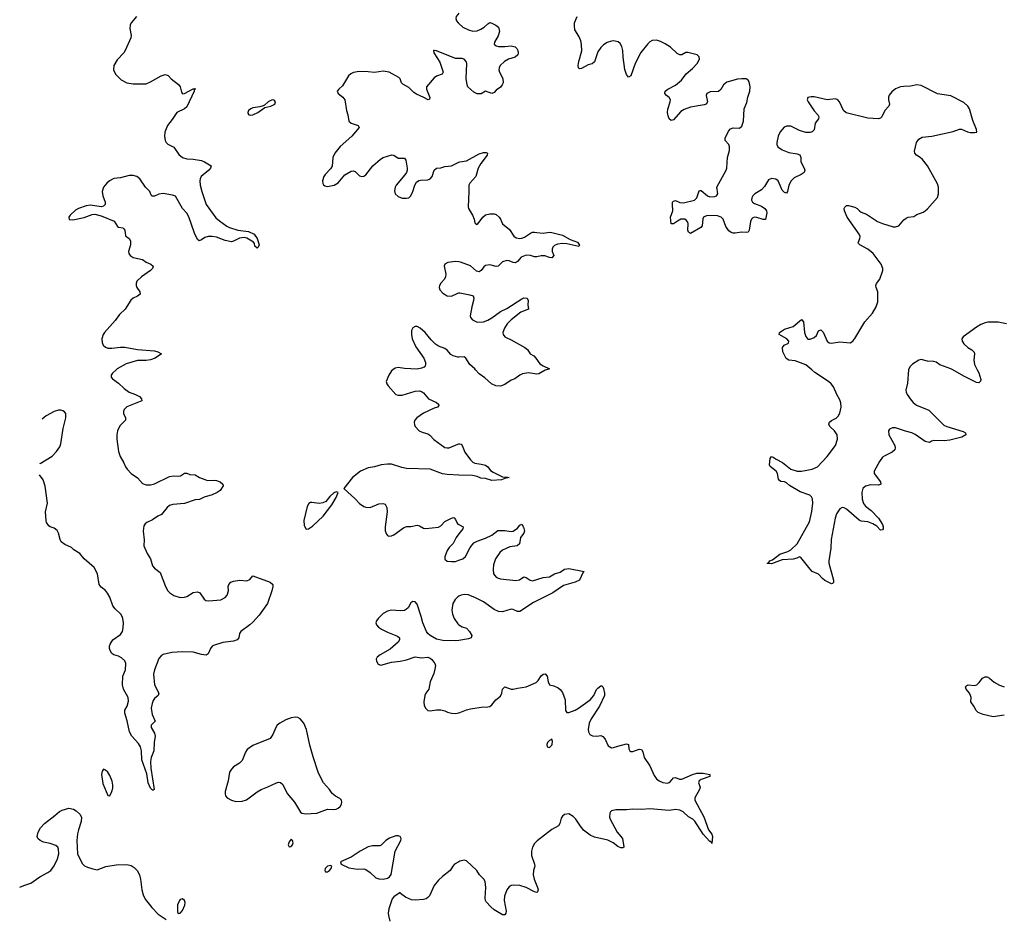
# Model space of a CAD drawing. Header units: inches. Extents: x 1843750 to 1959452, y 907112 to 1016326.
# Tile 34 of 137: x 1845886 to 1855110, y 964881 to 973280. Entities that reach past the tile are written whole.
import ezdxf

# ---------------------------------------------------------------- set-up
doc = ezdxf.new("R2010")
doc.units = ezdxf.units.IN
doc.header["$MEASUREMENT"] = 0
for name, color, linetype in [('B8946', 7, 'Continuous'), ('B8947', 7, 'Continuous'), ('B8956', 7, 'Continuous'), ('B8957', 7, 'Continuous')]:
    doc.layers.add(name, color=color, linetype=linetype)

msp = doc.modelspace()

# ---------------------------------------------------------------- linework, layer by layer
at = {"layer": 'B8946', "color": 6}
for points, elevation in [([(1846788.4, 970000), (1846754.3, 969970), (1846744, 969950), (1846744.1, 969930), (1846754.6, 969914.6), (1846810, 969875.5), (1846864.4, 969824.4), (1846911.7, 969791.7), (1846970.3, 969770), (1847007.6, 969750), (1847027.2, 969730), (1847028.5, 969710), (1846890, 969652.9), (1846864.2, 969630), (1846857.7, 969610), (1846859.4, 969590), (1846877.7, 969550), (1846877.6, 969530), (1846824.8, 969475.2), (1846802.7, 969430), (1846795.3, 969390), (1846794.6, 969350), (1846810, 969235.5), (1846827.1, 969187.1), (1846860.9, 969130), (1846878.3, 969090), (1846891.6, 969070), (1846930.3, 969030), (1846990, 968986.9), (1847036.8, 968936.8), (1847070, 968923), (1847110, 968923.9), (1847150, 968931.9), (1847290, 969001.3), (1847330, 969006.7), (1847376, 969004), (1847392.1, 969007.9), (1847430, 969032.7), (1847450, 969033.4), (1847480.8, 969020.8), (1847530, 969015.8), (1847570.2, 968990.2), (1847643.7, 968963.7), (1847710, 968967.3), (1847730, 968963.2), (1847763, 968950), (1847788, 968930), (1847792.4, 968912.4), (1847763.7, 968870), (1847735.3, 968850), (1847690, 968829.3), (1847613.3, 968806.7), (1847570, 968785.4), (1847530, 968781.3), (1847430, 968748), (1847320.8, 968739.2), (1847290.4, 968730), (1847268.3, 968710), (1847215.6, 968644.4), (1847179.5, 968630), (1847130, 968594.6), (1847075.8, 968570), (1847061.8, 968558.2), (1847050, 968539.6), (1847042.6, 968490), (1847051.4, 968408.6), (1847050.1, 968350.1), (1847079.1, 968279.1), (1847111, 968230), (1847130, 968164.2), (1847150, 968142), (1847202, 968102), (1847251.5, 967970), (1847274.5, 967930), (1847293.6, 967910), (1847330, 967886.8), (1847388.7, 967868.7), (1847430, 967870.2), (1847450, 967877.8), (1847510, 967915.6), (1847550, 967922), (1847573.7, 967910), (1847612.6, 967852.6), (1847630, 967839.5), (1847656.1, 967836.1), (1847770, 967845.8), (1847810, 967866.3), (1847830.8, 967889.2), (1847841.6, 967930), (1847839.9, 967970), (1847845.9, 967990), (1847864, 968010), (1847890, 968021.9), (1847949.1, 968029.1), (1848015, 968025), (1848043.1, 968036.9), (1848070, 968068.9), (1848233, 968010), (1848257.3, 967990), (1848258, 967970), (1848247.7, 967930), (1848208.3, 967810), (1848130, 967702), (1848070, 967636), (1848042.2, 967610), (1847956.8, 967550), (1847946, 967530), (1847939.6, 967490), (1847922.4, 967470), (1847890, 967459.5), (1847790, 967445.4), (1847701.2, 967418.8), (1847688.7, 967411.3), (1847673.2, 967390), (1847650, 967339.1), (1847631.3, 967328.7), (1847590, 967332.8), (1847510, 967354.6), (1847410, 967358.5), (1847310, 967352.5), (1847230, 967334.9), (1847210, 967322.3), (1847190, 967297.2), (1847147.3, 967190), (1847139.8, 967150), (1847150.1, 967050), (1847190.2, 966970), (1847183.6, 966950), (1847150, 966921), (1847137, 966903), (1847125.9, 966874.1), (1847117, 966830), (1847126.2, 966770), (1847154.4, 966710), (1847117.8, 966670), (1847118.6, 966650), (1847150, 966597.8), (1847155.1, 966570), (1847146.2, 966510), (1847141.6, 966430), (1847117.6, 966370), (1847112, 966330), (1847114.5, 966270), (1847144.6, 966070), (1847137, 966063), (1847130, 966062.2), (1847110, 966080.4), (1847090.8, 966130), (1847076.2, 966216.2), (1847030, 966346), (1847026.3, 966430), (1847017.7, 966470), (1847000, 966500), (1846937.7, 966570), (1846914.7, 966610), (1846893.4, 966713.4), (1846870, 966782.7), (1846870, 966810.7), (1846891.3, 966850), (1846904.2, 966895.8), (1846901.7, 966930), (1846859.3, 967010), (1846848.6, 967050), (1846851.9, 967130), (1846876.8, 967190), (1846879, 967250), (1846870, 967272.9), (1846841, 967301), (1846810, 967318.6), (1846767.6, 967330), (1846750, 967343.5), (1846733, 967370), (1846726.3, 967390), (1846725.6, 967410), (1846733.3, 967430), (1846758.9, 967470), (1846830, 967521.3), (1846849.8, 967550.2), (1846856.1, 967583.9), (1846857, 967630), (1846851.8, 967670), (1846844.5, 967690), (1846832.2, 967710), (1846781, 967761), (1846759.2, 967790), (1846730.4, 967870), (1846709.3, 967909.3), (1846690, 967934.2), (1846650, 967963.5), (1846628.9, 967988.9), (1846613.7, 968090), (1846583.5, 968150), (1846488.8, 968228.8), (1846450, 968279.8), (1846394.3, 968314.3), (1846370, 968337.3), (1846310, 968363), (1846274.5, 968390), (1846264, 968410), (1846250.3, 968470.3), (1846236, 968496), (1846210, 968517.9), (1846170, 968529.9), (1846158.7, 968538.7), (1846137.8, 968570), (1846132.3, 968590), (1846128, 968670), (1846147.6, 968750), (1846125.8, 968910), (1846104.2, 968970), (1846071.2, 969015.6)], 500), ([(1849380.6, 970000), (1849367.8, 969990), (1849343.9, 969950), (1849318, 969890), (1849324, 969870), (1849337.1, 969850), (1849410, 969768), (1849430, 969761.5), (1849470, 969762.1), (1849590, 969799.7), (1849630, 969802.4), (1849650, 969797.3), (1849670, 969785.3), (1849714.9, 969730), (1849790, 969694.9), (1849810, 969678.4), (1849813.8, 969666.2), (1849800.7, 969650), (1849770, 969641.4), (1849670, 969595.5), (1849605.2, 969550), (1849587.7, 969530), (1849580.6, 969510), (1849583.6, 969483.6), (1849590, 969469.1), (1849628.2, 969430), (1849655.3, 969415.3), (1849710, 969400.9), (1849728.1, 969388.1), (1849766.8, 969346.9), (1849870, 969273.9), (1849890, 969269), (1849910, 969270.7), (1849990, 969303.9), (1850000, 969306.2)], 600), ([(1846076.2, 969120.2), (1846078.1, 969121.9), (1846190, 969192), (1846230, 969234.7), (1846260.8, 969279.2), (1846271.8, 969308.2), (1846293.4, 969450), (1846318.2, 969550), (1846316.5, 969590), (1846306.2, 969606.2), (1846290, 969616.5), (1846270, 969621.2), (1846250, 969620.9), (1846210, 969610.9), (1846134.8, 969570), (1846096.2, 969536.6)], 500), ([(1850000, 969014.4), (1849890, 969018.3), (1849847.1, 969027.1), (1849730, 969070.4), (1849510, 969076), (1849465, 969085), (1849370, 969115.9), (1849330, 969117.7), (1849270.9, 969109.1), (1849209.3, 969090.7), (1849150, 969083), (1849078.8, 969050), (1849003.9, 968990), (1848921.6, 968890), (1849030, 968790.6), (1849070, 968747.2), (1849110, 968720.3), (1849130, 968713.1), (1849170, 968709.6), (1849250, 968743.8), (1849288.6, 968748.6), (1849310, 968740.9), (1849324.6, 968710), (1849327.2, 968670), (1849309.2, 968530), (1849310, 968492), (1849320.7, 968460.7), (1849330, 968448.2), (1849342.8, 968442.7), (1849370, 968445.2), (1849390, 968454.7), (1849480.4, 968519.6), (1849510, 968533), (1849550, 968533.7), (1849610, 968545.7), (1849630, 968539.8), (1849670, 968517), (1849690, 968513.9), (1849810, 968527.2), (1849830, 968538.7), (1849870, 968579.8), (1849930, 968611.8), (1849950, 968617.9), (1849954.9, 968614.9), (1849970, 968599.1), (1849979.6, 968570), (1849990, 968555.3), (1850000, 968550.1)], 600), ([(1850000, 968462.9), (1849973.8, 968430), (1849947.3, 968372.7), (1849910, 968336.4), (1849890, 968307.1), (1849868.7, 968248.7), (1849870, 968227.4), (1849890, 968207.7), (1849930, 968203.4), (1849970, 968205.8), (1850000, 968216.4)], 600), ([(1850000, 967466), (1849970, 967461), (1849850, 967465.3), (1849790, 967477.4), (1849730, 967510.7), (1849709.5, 967529.5), (1849698.1, 967550), (1849663.4, 967630), (1849648.3, 967690), (1849610, 967805.1), (1849590, 967827.5), (1849570, 967829.8), (1849550, 967817.1), (1849524.6, 967770), (1849510, 967756.6), (1849490, 967746.9), (1849450, 967742.3), (1849370, 967747.4), (1849330, 967738.4), (1849290, 967716.6), (1849243.6, 967670), (1849228, 967650), (1849223, 967630), (1849229.4, 967610), (1849246.2, 967590), (1849273.7, 967570), (1849330, 967541.9), (1849424.9, 967504.9), (1849443, 967490), (1849443, 967470), (1849430, 967448.4), (1849357.1, 967382.9), (1849261.7, 967330), (1849234.7, 967310), (1849226.7, 967290), (1849228.5, 967270), (1849244, 967244), (1849270, 967234.7), (1849370, 967262.2), (1849450, 967271), (1849510, 967284.7), (1849590, 967310.1), (1849650, 967303.2), (1849710, 967309.3), (1849730, 967300.7), (1849746.7, 967286.7), (1849775.9, 967250), (1849780.2, 967230), (1849775.6, 967195.6), (1849764.2, 967155.8), (1849730, 967076), (1849718.6, 967010), (1849690.3, 966970), (1849682, 966950), (1849670.3, 966890), (1849676, 966856), (1849690, 966827.3), (1849709, 966809), (1849730, 966805.3), (1849790, 966814), (1849830, 966814.4), (1849870, 966806.7), (1849894.6, 966794.6), (1849930, 966784.9), (1849970, 966781.8), (1850000, 966787.5)], 600), ([(1850000, 967879.1), (1849990, 967874.1), (1849963.9, 967850), (1849945, 967810), (1849934.3, 967750), (1849939.3, 967710), (1849954.8, 967670), (1849990, 967619.3), (1850000, 967612.6)], 600), ([(1845885.7, 965152.8), (1845925.5, 965170), (1845990.1, 965189.9), (1846074.4, 965250), (1846150.4, 965290), (1846178, 965310), (1846207.3, 965352.7), (1846240.8, 965419.2), (1846253.3, 965466.7), (1846250.2, 965510.2), (1846242.3, 965530), (1846225.5, 965545.5), (1846170, 965564.2), (1846110, 965575.9), (1846077, 965590), (1846056.9, 965610), (1846049, 965630), (1846059.2, 965670), (1846081.3, 965710), (1846117.4, 965750), (1846215.9, 965824.1), (1846258, 965862), (1846284.4, 965875.6), (1846345.7, 965894.3), (1846390, 965884.8), (1846415.6, 965870), (1846450, 965837.6), (1846464.4, 965810), (1846462.3, 965770), (1846435.4, 965690), (1846427.5, 965652.5), (1846420.9, 965590), (1846427.5, 965467.5), (1846470, 965377.2), (1846494, 965354), (1846521.5, 965341.5), (1846570, 965324.5), (1846610, 965317.6), (1846691.4, 965348.6), (1846790, 965363.2), (1846890, 965366.9), (1846930, 965355.9), (1846958.2, 965338.2), (1846986, 965310), (1847007.8, 965270), (1847018, 965230), (1847031, 965130), (1847043.4, 965083.4), (1847062.7, 965042.7), (1847123.6, 964963.6), (1847182, 964902), (1847257.2, 964850)], 600), ([(1850000, 965392.4), (1849960.4, 965370), (1849942.6, 965350), (1849919.6, 965310), (1849846.4, 965253.6), (1849810, 965218.7), (1849770, 965169.8), (1849725.7, 965074.3), (1849710, 965055.8), (1849694.2, 965045.8), (1849670, 965039.4), (1849590, 965033.5), (1849556.6, 965036.6), (1849500, 965060), (1849454.7, 965094.7), (1849450, 965104), (1849390, 965064), (1849376.7, 965043.3), (1849344.2, 964950), (1849338, 964910), (1849341.1, 964890), (1849354.3, 964834.3)], 600)]:
    msp.add_lwpolyline(points, dxfattribs=dict(at, elevation=elevation))
at = {"layer": 'B8946', "color": 6, "elevation": 600}
for points in [[(1848850, 968857.4), (1848830, 968848.2), (1848790, 968813.3), (1848753, 968767), (1848726.8, 968753.1), (1848690, 968748), (1848621.5, 968758.5), (1848610, 968757.6), (1848593.2, 968746.8), (1848579.8, 968720.2), (1848546.9, 968590), (1848550, 968540.7), (1848570, 968509.1), (1848590, 968510.2), (1848630, 968535.3), (1848729.9, 968630), (1848810, 968735.6), (1848850, 968805.3), (1848869.2, 968850)], [(1848470, 966746.6), (1848430, 966740.5), (1848379.5, 966720.5), (1848323.1, 966690), (1848298.5, 966670), (1848284.2, 966650), (1848257.4, 966582.6), (1848232.2, 966547.8), (1848070, 966480.4), (1848017.4, 966442.6), (1848002, 966418), (1847970, 966339.1), (1847945.2, 966314.8), (1847890, 966279.8), (1847870, 966259.2), (1847852.7, 966230), (1847837.3, 966150), (1847810.2, 966050.2), (1847810, 966026.8), (1847814.9, 966010), (1847830, 965991.7), (1847870, 965968.2), (1847910, 965955.8), (1847970, 965960.2), (1848010, 965972.6), (1848110, 966047.7), (1848149.4, 966070), (1848210, 966092.6), (1848290, 966131.6), (1848310, 966136.5), (1848330, 966133.7), (1848350, 966116.4), (1848391.6, 966031.6), (1848461.5, 965950), (1848517, 965857), (1848530, 965848.2), (1848562.2, 965842.2), (1848670, 965847.6), (1848770, 965884), (1848830, 965882), (1848850, 965884.7), (1848870, 965893.8), (1848888.4, 965910), (1848899.8, 965930), (1848904.4, 965950), (1848900.3, 965970), (1848886.1, 965986.1), (1848845, 966005), (1848812.2, 966032.2), (1848787.2, 966070), (1848732.6, 966132.6), (1848703.5, 966183.5), (1848683.4, 966230), (1848634.7, 966374.7), (1848604.8, 966484.8), (1848572.9, 966630), (1848546.8, 966690), (1848512.8, 966730), (1848490, 966743.4)], [(1846670, 966258), (1846658.7, 966241.3), (1846651.8, 966210), (1846665.8, 966125.8), (1846710, 966011.3), (1846730, 966011), (1846750, 966050.8), (1846757.3, 966082.7), (1846758.5, 966110), (1846751.6, 966148.4), (1846730, 966198.7), (1846710, 966231.1), (1846690, 966249.6)], [(1848430, 965602.7), (1848410, 965579.3), (1848402.4, 965550), (1848410, 965531), (1848430, 965535.5), (1848441.6, 965550), (1848447.3, 965570), (1848440.9, 965590)], [(1849430, 965635.4), (1849410, 965634.7), (1849350, 965612.1), (1849315.8, 965590), (1849272.2, 965547.8), (1849258.1, 965541.9), (1849190, 965541.8), (1849150, 965531.3), (1849075.3, 965490), (1848990, 965435.1), (1848891, 965390), (1848898, 965370), (1848970, 965334), (1849050, 965324), (1849110, 965325.7), (1849130, 965318.7), (1849170.6, 965290), (1849220.7, 965240.7), (1849250, 965230.5), (1849290, 965227.7), (1849330, 965238.8), (1849350, 965251), (1849366.8, 965273.2), (1849402.4, 965490), (1849457.1, 965590), (1849460.3, 965610), (1849449.5, 965630)], [(1848795.9, 965355.9), (1848770, 965351), (1848747.9, 965330), (1848744.9, 965310), (1848750, 965298.8), (1848770, 965298.4), (1848786.6, 965310), (1848802.9, 965330), (1848808.7, 965350)], [(1847410, 965044), (1847390, 965036.9), (1847383.6, 965030), (1847365.5, 964990), (1847363, 964923), (1847370, 964906), (1847390, 964910.8), (1847410, 964936.3), (1847433.9, 964986.1), (1847435.9, 965010), (1847430.8, 965030)]]:
    msp.add_lwpolyline(points, close=True, dxfattribs=at)
at = {"layer": 'B8947', "color": 6}
for points, elevation in [([(1850000, 973340), (1849988.8, 973330), (1849974.6, 973310), (1849970.7, 973290), (1849978.7, 973270), (1849993.6, 973250), (1850000, 973244.3)], 600), ([(1846979.1, 973310), (1846931.3, 973250), (1846921.4, 973230), (1846917.4, 973197.4), (1846928.9, 973131.1), (1846926.1, 973110), (1846872.9, 972990), (1846860.6, 972970), (1846797.4, 972902.6), (1846768.9, 972851.1), (1846765.2, 972810), (1846783.5, 972770), (1846836.4, 972716.4), (1846890, 972690.1), (1846950, 972678.9), (1847070, 972679.1), (1847110, 972696.6), (1847210, 972755.6), (1847250, 972767.1), (1847277.1, 972757.1), (1847305.2, 972725.2), (1847373.5, 972673.5), (1847388.2, 972650), (1847401, 972601), (1847410, 972586.7), (1847430, 972589), (1847510, 972632.3), (1847527.7, 972632.3), (1847530, 972636), (1847530, 972628), (1847520.8, 972619.2), (1847520.2, 972610), (1847450, 972463.2), (1847430, 972446.6), (1847358.3, 972410), (1847314.9, 972345.1), (1847270.2, 972290), (1847245.9, 972225.9), (1847242.5, 972190), (1847247.9, 972147.9), (1847258, 972130), (1847274.9, 972114.9), (1847330, 972087.1), (1847376.3, 972016.3), (1847410, 971990.1), (1847450, 971975.5), (1847510, 971973.3), (1847590, 971960.1), (1847618.2, 971950), (1847680.2, 971910), (1847674.8, 971890), (1847659.1, 971870), (1847586.7, 971810), (1847576.2, 971790), (1847572.3, 971770), (1847576.1, 971730), (1847590.9, 971670), (1847632.2, 971550), (1847697, 971457), (1847724.7, 971424.7), (1847756.4, 971396.4), (1847826.2, 971346.2), (1847852.7, 971332.7), (1847929.2, 971309.2), (1848030, 971294.7), (1848083.6, 971270), (1848111.3, 971230), (1848127.7, 971170), (1848119.1, 971150), (1848110, 971140.9), (1848090, 971159.3), (1848084.7, 971184.7), (1848076.8, 971196.8), (1848014.5, 971234.5), (1847990, 971241), (1847946, 971234), (1847890, 971204.1), (1847870, 971198.4), (1847810, 971211.9), (1847730, 971242.8), (1847690, 971250.3), (1847650, 971250.3), (1847619.9, 971240.1), (1847590, 971218), (1847567.7, 971207.7), (1847550, 971221.7), (1847521.8, 971281.8), (1847470, 971432.6), (1847450, 971467.3), (1847409.9, 971509.9), (1847346.4, 971626.4), (1847317.9, 971637.9), (1847230, 971651.2), (1847190, 971645.3), (1847150, 971627.9), (1847126.6, 971626.6), (1847116.9, 971636.9), (1847104.4, 971670), (1847065.3, 971710), (1847010, 971789.9), (1846981.9, 971810), (1846950, 971820.7), (1846910, 971821.1), (1846830, 971799.7), (1846768.5, 971791.5), (1846727.9, 971772.1), (1846703.4, 971750), (1846670.1, 971710), (1846658.3, 971670), (1846663.3, 971630), (1846685.3, 971570), (1846686.4, 971550), (1846670, 971531.9), (1846650, 971528.6), (1846550, 971543.2), (1846510, 971535.5), (1846438, 971510), (1846410, 971495.2), (1846359.3, 971450), (1846346.2, 971430), (1846348, 971408), (1846384.8, 971404.8), (1846490, 971428.5), (1846563.5, 971456.5), (1846590, 971458.3), (1846650, 971442.5), (1846770, 971391.9), (1846802.5, 971342.5), (1846810, 971337.6), (1846851, 971331), (1846862, 971322), (1846869.5, 971309.5), (1846875.8, 971255.8), (1846911, 971230), (1846925, 971210), (1846922.9, 971170), (1846905, 971110), (1846908.3, 971090), (1846921, 971070), (1846950, 971052.5), (1847035.2, 971035.2), (1847070, 971008.8), (1847115.8, 970990), (1847136.2, 970970), (1847129.3, 970950), (1847111.6, 970930), (1847028, 970872), (1846983.5, 970830), (1846975.4, 970810), (1846976, 970790), (1846983, 970770), (1847010.9, 970730), (1847015.6, 970710), (1846990.2, 970690), (1846948.4, 970671.6), (1846926.9, 970653.1), (1846874, 970570), (1846820.9, 970519.1), (1846778.8, 970461.2), (1846679.4, 970350), (1846666.6, 970330), (1846655.1, 970290), (1846656.9, 970256.9), (1846668.4, 970230), (1846690, 970212), (1846710, 970204.6), (1846750, 970202), (1846830, 970213), (1846870, 970213.2), (1846990, 970189.6), (1847150, 970177.9), (1847180.5, 970170), (1847213.4, 970150), (1847156.2, 970110), (1847110, 970093.3), (1847070, 970087.3), (1846990, 970086.7), (1846884.4, 970055.6), (1846799.8, 970010), (1846788.4, 970000)], 500), ([(1850000, 972916.2), (1849970, 972916.8), (1849790, 972989.8), (1849770, 972992.8), (1849763.7, 972990), (1849764.4, 972970), (1849821.9, 972881.9), (1849851.7, 972790), (1849842.7, 972770), (1849790, 972750.3), (1849770, 972734.6), (1849696.1, 972650), (1849695.4, 972630), (1849727, 972550), (1849725.5, 972534.5), (1849711, 972530), (1849671.9, 972551.9), (1849601.8, 972581.8), (1849578, 972598), (1849530, 972643.4), (1849475.6, 972675.6), (1849463.9, 972690), (1849450, 972724.7), (1849438, 972738), (1849348.6, 972788.6), (1849290, 972797.9), (1849210, 972784.4), (1849150, 972791.7), (1849065.9, 972794.1), (1849013.9, 972786.1), (1848986.5, 972773.5), (1848966, 972754), (1848910, 972662), (1848874, 972630), (1848858.8, 972610), (1848870.7, 972590), (1848914.4, 972554.4), (1848930.2, 972530.2), (1848945.8, 972430), (1848959.2, 972390), (1848969.2, 972330), (1848992, 972310), (1849058, 972290), (1849067.5, 972270), (1848996, 972190), (1848887.4, 972092.6), (1848839.2, 972030), (1848820.3, 971990), (1848813, 971907), (1848797.9, 971882.1), (1848748.1, 971830), (1848735.7, 971810), (1848723.9, 971770), (1848726.3, 971746.3), (1848732.7, 971732.7), (1848743.9, 971723.9), (1848770, 971717.1), (1848831.1, 971730), (1848870, 971753.2), (1848932.5, 971827.5), (1848990, 971862.3), (1849010, 971864.3), (1849030, 971856.8), (1849070, 971818), (1849090, 971811.8), (1849110, 971814.1), (1849130, 971825.4), (1849195.1, 971910), (1849265.5, 971974.5), (1849292.1, 971990), (1849373.4, 972013.4), (1849390.1, 972010.1), (1849430, 971984.1), (1849490, 971982), (1849503.6, 971963.6), (1849514.6, 971890), (1849515.4, 971870), (1849509.5, 971850), (1849494.6, 971825.4), (1849413.9, 971730), (1849401.9, 971710), (1849395.6, 971675.6), (1849404.2, 971650), (1849430, 971622.8), (1849469.4, 971609.4), (1849510, 971607.4), (1849530, 971612.8), (1849550.6, 971630), (1849570, 971670.4), (1849586.1, 971730), (1849603, 971757), (1849626.1, 971773.9), (1849641.6, 971778.4), (1849710, 971781), (1849731.6, 971788.4), (1849750.5, 971810), (1849770, 971871.7), (1849789.4, 971890.6), (1849830, 971891.9), (1849870, 971904.8), (1849930, 971910.6), (1850000, 971945.2)], 600), ([(1850000, 971011.6), (1849970, 971014.5), (1849895.7, 971004.3), (1849868.9, 970991.1), (1849861.7, 970970), (1849877.3, 970897.3), (1849875, 970870), (1849864.9, 970850), (1849830, 970813.2), (1849817.2, 970790), (1849814.5, 970770), (1849820.8, 970750), (1849850, 970718.4), (1849890, 970694.8), (1849930, 970690.1), (1849990, 970719.6), (1850000, 970721.3)], 600), ([(1850000, 970118.9), (1849990, 970118.6), (1849945.3, 970130), (1849924.9, 970144.9), (1849890, 970185.6), (1849870, 970201.1), (1849810, 970222.8), (1849780.9, 970240.9), (1849740.3, 970280.3), (1849682.8, 970350), (1849639, 970390), (1849610, 970406.3), (1849590, 970405.2), (1849567.3, 970392.7), (1849556.1, 970370), (1849554.8, 970330), (1849562.4, 970290), (1849595.9, 970215.9), (1849672.1, 970110), (1849686.7, 970070), (1849688.4, 970050), (1849683, 970037), (1849673.7, 970026.3), (1849650, 970015), (1849610, 970007.4), (1849490, 970012.9), (1849430, 970021.5), (1849402.7, 970017.3), (1849380.6, 970000)], 600)]:
    msp.add_lwpolyline(points, dxfattribs=dict(at, elevation=elevation))
at = {"layer": 'B8947', "color": 6, "elevation": 600}
msp.add_lwpolyline([(1848250, 972529.7), (1848212, 972510), (1848179.6, 972480.4), (1848166.1, 972473.9), (1848136.2, 972463.8), (1848070, 972453.5), (1848050, 972444.4), (1848030.4, 972430), (1848022, 972410), (1848024, 972404), (1848031, 972390), (1848050, 972386.2), (1848070, 972388.6), (1848115.8, 972410), (1848182, 972458), (1848237.2, 972470), (1848270, 972484.7), (1848276.9, 972490), (1848283.5, 972510), (1848270, 972526)], close=True, dxfattribs=at)
at = {"layer": 'B8956', "color": 6, "elevation": 600}
for points in [[(1850822.3, 970000), (1850810, 969995.6), (1850750, 969962.2), (1850730, 969958), (1850651.6, 969971.6), (1850597.7, 969962.3), (1850570.5, 969950), (1850522.8, 969917.3), (1850490, 969903.9), (1850430, 969861.2), (1850390, 969848.4), (1850346, 969850), (1850307.1, 969870), (1850244.7, 969924.7), (1850190, 969962.5), (1850157.3, 970000)], [(1854213.5, 970000), (1854203.8, 969876.2), (1854188.9, 969810), (1854190.3, 969790), (1854200.3, 969770), (1854236.2, 969716.2), (1854254.7, 969694.7), (1854288, 969670), (1854401.3, 969621.3), (1854543.2, 969483.2), (1854572.7, 969470), (1854723.8, 969423.8), (1854747.8, 969410), (1854749.1, 969390), (1854712.1, 969367.9), (1854598.2, 969341.8), (1854546.1, 969333.9), (1854450, 969339.4), (1854427.3, 969332.7), (1854410, 969319.3), (1854370, 969329.4), (1854275.1, 969395.1), (1854244.5, 969410), (1854184.5, 969424.5), (1854090, 969456.9), (1854062.7, 969457.3), (1854034.7, 969445.3), (1854024.1, 969430), (1854027, 969390), (1854083.9, 969290), (1854087.8, 969270), (1854083.7, 969250), (1854060.4, 969230), (1853990, 969195.4), (1853970, 969180.9), (1853940, 969140), (1853889.4, 969050), (1853891, 969030), (1853949.3, 968950), (1853954.3, 968930), (1853930, 968921), (1853857.5, 968922.5), (1853808.8, 968911.2), (1853784.6, 968890), (1853774.9, 968850), (1853778.8, 968790), (1853790, 968748.9), (1853810, 968722.6), (1853862.9, 968682.9), (1853932.1, 968610), (1853970.1, 968550), (1853976.3, 968530), (1853974.3, 968510), (1853970, 968501.3), (1853950, 968498.5), (1853915.3, 968535.3), (1853877.1, 968557.1), (1853830, 968574.9), (1853770, 968583.4), (1853750, 968590.5), (1853630, 968693.4), (1853610, 968706), (1853590, 968709.8), (1853570, 968698.8), (1853539.1, 968650), (1853525.1, 968610), (1853486.8, 968410), (1853483.7, 968330), (1853466.8, 968210), (1853467.1, 968190), (1853508.8, 968030), (1853511, 968009), (1853501.1, 967998.9), (1853490, 967995.6), (1853428, 968028), (1853405.4, 968045.4), (1853370, 968085.6), (1853310, 968111.6), (1853290, 968131.6), (1853203.7, 968243.7), (1853190, 968249.4), (1853165, 968235), (1853133.2, 968226.8), (1853030, 968219.9), (1852930, 968184.1), (1852890, 968187), (1852887.6, 968190), (1852903.9, 968196.1), (1852914.3, 968210), (1852938.6, 968221.4), (1853006.4, 968273.6), (1853081.3, 968298.7), (1853110, 968313.8), (1853170.4, 968370), (1853284.3, 968575.7), (1853306.7, 968673.3), (1853316, 968750), (1853311.5, 968791.5), (1853303.9, 968810), (1853287.3, 968827.3), (1853197.4, 968857.4), (1853097, 968917), (1853070, 968940.4), (1853050, 968950.7), (1853015.6, 968955.6), (1853003.4, 968963.4), (1852996, 968976), (1852983.9, 969030), (1852972.2, 969050), (1852915.4, 969095.4), (1852910.4, 969110.4), (1852917, 969170), (1852930, 969187.3), (1852950, 969178.3), (1852965.3, 969165.3), (1853032.2, 969132.2), (1853110, 969070.9), (1853170, 969051.6), (1853210, 969051.2), (1853310, 969069.5), (1853359.7, 969090), (1853450, 969187.7), (1853530, 969290.3), (1853547.3, 969350), (1853545.2, 969390), (1853519, 969430), (1853475.5, 969470), (1853466.1, 969490), (1853471.6, 969510), (1853490, 969526.8), (1853533.4, 969546.6), (1853555, 969565), (1853570, 969592.7), (1853582, 969650), (1853579.9, 969690), (1853570, 969720.5), (1853539.8, 969770), (1853510, 969839.7), (1853486.8, 969870), (1853463.8, 969890), (1853335.7, 969975.7), (1853307.1, 970000)], [(1854855.7, 970000), (1854870, 969972), (1854890.2, 969910), (1854886.5, 969893.5), (1854876.9, 969883.1), (1854870, 969879.7), (1854850, 969882.5), (1854730, 969941.4), (1854627.3, 970000)], [(1850000, 969306.2), (1850010, 969308.4), (1850022.6, 969302.6), (1850032.1, 969292.1), (1850057.4, 969230), (1850110, 969156.9), (1850130, 969136.3), (1850150, 969125.5), (1850210, 969118), (1850250, 969106), (1850270, 969091.5), (1850297.1, 969057.1), (1850320.3, 969040.3), (1850410, 968996.9), (1850455.6, 968995.6), (1850470.4, 968990), (1850430, 968983.6), (1850398.8, 968970), (1850310, 968964.9), (1850250, 968981.9), (1850205.5, 968985.5), (1850170, 969001.3), (1850126.6, 969010), (1850000, 969014.4)], [(1850000, 968216.4), (1850038.2, 968230), (1850062.3, 968250), (1850104.4, 968335.6), (1850141.7, 968378.3), (1850170, 968395.7), (1850250, 968422.4), (1850308.8, 968450), (1850365.4, 968494.6), (1850430, 968494.6), (1850490, 968484.8), (1850510, 968488.6), (1850550, 968516.2), (1850570, 968545.6), (1850590, 968553.4), (1850606.8, 968526.8), (1850615.2, 968490), (1850608.1, 968470), (1850578.5, 968430), (1850566.8, 968370), (1850547, 968353), (1850478.9, 968341.1), (1850410.1, 968309.9), (1850384.7, 968290), (1850343, 968230), (1850325.2, 968174.8), (1850320.4, 968130), (1850325.6, 968090), (1850350, 968059.1), (1850368.4, 968048.4), (1850390, 968043.6), (1850533.2, 968026.9), (1850567, 968033), (1850610, 968060.5), (1850630, 968055), (1850669.4, 968029.4), (1850690, 968024.6), (1850790, 968054.3), (1850850, 968061.3), (1850896.9, 968090), (1850950, 968104.9), (1850990, 968131.4), (1851010, 968136.5), (1851030, 968138.2), (1851172.7, 968110), (1851162.2, 968097.8), (1851130, 968029.8), (1851090, 968009.9), (1850981.6, 967978.4), (1850879.8, 967910), (1850700.4, 967819.6), (1850570, 967737), (1850550, 967736.3), (1850510, 967756.4), (1850490, 967757.4), (1850410, 967734), (1850370, 967736.2), (1850330, 967753.8), (1850230, 967825.8), (1850150, 967868.4), (1850110, 967883.9), (1850089, 967891), (1850050, 967895.1), (1850022, 967890), (1850000, 967879.1)], [(1850000, 968550.1), (1850039.2, 968530), (1850037.6, 968510), (1850000, 968462.9)], [(1850000, 967612.6), (1850030, 967592.5), (1850070, 967580.9), (1850100.4, 967550), (1850121.5, 967510), (1850114, 967490), (1850090, 967480.8), (1850000, 967466)], [(1850000, 966787.5), (1850010, 966789.4), (1850070, 966813.7), (1850110, 966823.8), (1850210, 966841), (1850270, 966842.8), (1850290, 966847.7), (1850310, 966863.1), (1850346.9, 966910), (1850390, 966943.5), (1850404, 966970), (1850410, 967010.3), (1850430, 967029.4), (1850490, 967009.4), (1850510, 967008.7), (1850550, 967019.4), (1850630, 967031.8), (1850725.3, 967070), (1850743.9, 967090), (1850770, 967132.7), (1850790, 967148.9), (1850810, 967151.8), (1850826.3, 967130), (1850836.3, 967076.3), (1850850, 967050.4), (1850890, 967041.3), (1850930, 967022.8), (1850950, 967006), (1850970, 966977), (1850995.5, 966910), (1850998, 966810), (1851010, 966790.8), (1851030, 966790.4), (1851090, 966812.4), (1851121.3, 966830), (1851230, 966909.4), (1851264.9, 966950), (1851290, 967006.2), (1851300.8, 967019.2), (1851330, 967040.8), (1851338.6, 967038.6), (1851350, 967030.5), (1851355.8, 967015.8), (1851365.2, 966970), (1851363, 966950), (1851318.4, 966850), (1851239.9, 966730), (1851220.1, 966690), (1851210.8, 966630), (1851213.5, 966610), (1851225.6, 966585.6), (1851251, 966571), (1851293, 966567), (1851330, 966573.4), (1851350, 966566.3), (1851370, 966541.1), (1851399, 966479), (1851430, 966459.6), (1851450, 966460.8), (1851490, 966475.9), (1851570, 966496.3), (1851590.1, 966490.1), (1851592.4, 966450), (1851601.3, 966430), (1851610, 966424.4), (1851630, 966424.2), (1851690, 966445.5), (1851710, 966443.1), (1851722.6, 966422.6), (1851736.5, 966370), (1851790.2, 966290.2), (1851830, 966200.4), (1851852, 966170), (1851877.6, 966150), (1851910, 966133.6), (1851952.4, 966127.6), (1851970, 966132.9), (1851979.1, 966140.9), (1852010, 966178.3), (1852030, 966181.3), (1852066.1, 966166.1), (1852090, 966165.8), (1852190, 966210.1), (1852230, 966222.3), (1852290, 966222.8), (1852350, 966210.3), (1852350, 966189.6), (1852270, 966163.5), (1852250.4, 966150), (1852243.7, 966130), (1852261.1, 966090), (1852255.3, 966070), (1852209.1, 965990), (1852209.1, 965970), (1852294.1, 965814.1), (1852338.1, 965690), (1852371.4, 965650), (1852376.4, 965630), (1852370, 965564.5), (1852362, 965582), (1852350, 965583.1), (1852290, 965650.6), (1852210, 965773.4), (1852190.6, 965790.6), (1852150, 965813.5), (1852100.1, 965860.1), (1852070, 965876), (1852030, 965880.4), (1851970, 965870.7), (1851790, 965886.4), (1851710, 965880.6), (1851630, 965884.9), (1851570, 965879.5), (1851470, 965879.3), (1851430.7, 965870), (1851420.5, 965859.5), (1851413.1, 965846.9), (1851411.6, 965810), (1851417.3, 965790), (1851481.6, 965670), (1851532.8, 965610), (1851547, 965533), (1851546.4, 965530), (1851537.1, 965522.9), (1851517.4, 965522.6), (1851490, 965536), (1851445.7, 965570), (1851394.5, 965594.5), (1851270, 965623.8), (1851230, 965642.4), (1851168.8, 965688.8), (1851133.4, 965733.4), (1851097.2, 965790), (1851070, 965816.5), (1851030, 965839.7), (1850990, 965833.3), (1850970, 965817.6), (1850958.8, 965801.2), (1850945.8, 965750), (1850932.9, 965730), (1850870, 965694.4), (1850733.2, 965586.8), (1850710, 965561.5), (1850691.2, 965528.8), (1850681.4, 965490), (1850680.1, 965450), (1850710.1, 965370), (1850710.5, 965350), (1850699.4, 965310), (1850697.4, 965270), (1850705.3, 965230), (1850737.2, 965150), (1850741.5, 965130), (1850736.9, 965110), (1850730, 965105), (1850710, 965108.9), (1850630, 965151.2), (1850570, 965170.4), (1850507.7, 965172.3), (1850490, 965169), (1850470, 965156.2), (1850448.2, 965130), (1850427.3, 965070), (1850425.7, 965030), (1850441.8, 964930), (1850440.3, 964910), (1850430, 964893.6), (1850410, 964894), (1850330, 964943.1), (1850298.1, 964970), (1850255.8, 965015.8), (1850248.4, 965030), (1850245.7, 965050), (1850254.1, 965150), (1850246.6, 965206.7), (1850233.2, 965230), (1850191.9, 965270), (1850169.1, 965309.1), (1850070, 965400.7), (1850050, 965405.6), (1850010, 965398), (1850000, 965392.4)], [(1855110, 966766.7), (1855006, 966750), (1854913.2, 966770), (1854863.7, 966790), (1854845.1, 966810), (1854825.1, 966850), (1854797.4, 966890), (1854799.2, 966930), (1854793.7, 966950), (1854784.5, 966970), (1854753.1, 967010), (1854746, 967030), (1854757.7, 967042.3), (1854771.5, 967048.5), (1854830, 967044.5), (1854851.5, 967048.5), (1854875.6, 967070), (1854907, 967113), (1854930, 967125.7), (1854950, 967123.1), (1854970, 967111.4), (1855014.4, 967074.4), (1855065.5, 967045.5), (1855110, 967029.4)]]:
    msp.add_lwpolyline(points, dxfattribs=at)
msp.add_lwpolyline([(1850870, 966539), (1850850, 966529.2), (1850830.8, 966510), (1850823.8, 966490), (1850827.2, 966467.2), (1850850, 966463), (1850870, 966482.8), (1850874.5, 966494.5), (1850878, 966518)], close=True, dxfattribs=at)
at = {"layer": 'B8957', "color": 6, "elevation": 600}
for points in [[(1850000, 973244.3), (1850038, 973210), (1850090, 973184.8), (1850130, 973171.8), (1850170, 973175), (1850205.5, 973190), (1850237.9, 973210), (1850270, 973242.7), (1850290, 973252.3), (1850310, 973248.3), (1850346, 973230), (1850371.3, 973210), (1850379.9, 973170), (1850368.9, 973130), (1850334.5, 973070), (1850331.6, 973050), (1850350, 973034.8), (1850370.1, 973030.1), (1850430, 973028.7), (1850490, 973033.9), (1850526.4, 973026.4), (1850542, 973010), (1850551.7, 972990), (1850555.3, 972970), (1850551.6, 972950), (1850526, 972930), (1850466.2, 972910), (1850428.8, 972890), (1850387.6, 972850), (1850378.1, 972830), (1850375.1, 972810), (1850380.9, 972790), (1850413, 972730), (1850413.8, 972690), (1850406, 972670), (1850390, 972648.3), (1850350, 972619.9), (1850330, 972599.1), (1850310, 972589.9), (1850250, 972609.3), (1850210, 972586.3), (1850170, 972587), (1850140.7, 972600.7), (1850083.9, 972650), (1850076.7, 972670), (1850069.2, 972730), (1850075.4, 972870), (1850069.9, 972890), (1850051.1, 972910), (1850030, 972915.7), (1850000, 972916.2)], [(1853307.1, 970000), (1853250, 970048.3), (1853150, 970086), (1853090, 970090.3), (1853065.5, 970105.5), (1853036.4, 970170), (1853032.7, 970210), (1853047.6, 970232.4), (1853089.7, 970250), (1853091.2, 970270), (1853072.2, 970290), (1852999.3, 970330), (1853002.4, 970350), (1853050, 970379.6), (1853132.6, 970407.4), (1853210, 970471.3), (1853230, 970450.4), (1853237.9, 970350), (1853250, 970312.7), (1853270, 970288.6), (1853290, 970287.1), (1853330, 970303.5), (1853350, 970322.8), (1853370, 970365.3), (1853390, 970376.2), (1853413, 970353), (1853450, 970268.8), (1853470, 970251.7), (1853490, 970248.9), (1853570, 970261.6), (1853665.9, 970254.1), (1853690, 970268.1), (1853710, 970292.6), (1853804.4, 970450), (1853874.4, 970530), (1853909.8, 970590), (1853923.6, 970636.4), (1853925.2, 970730), (1853908.5, 970770), (1853906, 970790), (1853913.8, 970810), (1853943.1, 970850), (1853970.8, 970929.2), (1853971.9, 970950), (1853956.8, 970990), (1853882.5, 971090), (1853831.3, 971131.3), (1853755.9, 971170), (1853743.9, 971183.9), (1853741.2, 971190), (1853755.7, 971230), (1853758.1, 971250), (1853750.8, 971270), (1853637.4, 971430), (1853614.3, 971490), (1853610.8, 971510), (1853614.7, 971525.3), (1853630, 971538), (1853650, 971539.7), (1853710, 971525), (1853732.9, 971512.9), (1853752.6, 971490), (1853770, 971477.7), (1853818.3, 971458.3), (1853923.1, 971390), (1853968.2, 971370), (1854070, 971340.1), (1854090, 971340.5), (1854120.4, 971350), (1854170, 971405.8), (1854190, 971419.6), (1854210, 971428.9), (1854262.7, 971437.3), (1854290, 971454.4), (1854350, 971475.8), (1854370, 971488.2), (1854391.9, 971508.1), (1854484.2, 971615.8), (1854492.6, 971647.4), (1854493.3, 971710), (1854483.1, 971743.1), (1854389, 971910), (1854342.9, 971970), (1854321.1, 971990), (1854288.8, 972010), (1854271.6, 972030), (1854268, 972050), (1854287.7, 972130), (1854310, 972162), (1854341.2, 972178.8), (1854430, 972188.4), (1854630, 972234.3), (1854690, 972254.6), (1854710, 972254.3), (1854764.6, 972230), (1854790, 972224.2), (1854830, 972222), (1854853, 972227), (1854850.9, 972250), (1854814.6, 972334.6), (1854783.8, 972443.8), (1854767.6, 972470), (1854730, 972503.2), (1854610, 972566.3), (1854484.4, 972584.4), (1854330, 972662.6), (1854290, 972669.7), (1854230, 972656.1), (1854170, 972655.3), (1854136, 972650), (1854090, 972631.2), (1854055.4, 972604.6), (1854030, 972572.7), (1854024.5, 972555.5), (1854025.4, 972530), (1854035, 972490), (1854028.4, 972470), (1853990.5, 972429.5), (1853961, 972370), (1853950, 972357.9), (1853930, 972349.9), (1853830, 972356.4), (1853628, 972408), (1853602.5, 972430), (1853565.9, 972510), (1853550, 972528.3), (1853530, 972537.6), (1853450, 972529.4), (1853330, 972558), (1853301.5, 972558.5), (1853270, 972551.8), (1853262, 972530), (1853271.1, 972510), (1853330, 972426.4), (1853363.2, 972390), (1853373.6, 972370), (1853368.8, 972350), (1853337.5, 972310), (1853330, 972249.8), (1853310, 972229), (1853290, 972223.9), (1853250, 972222.9), (1853190, 972241.9), (1853110, 972281.5), (1853070, 972283.2), (1853047.8, 972272.2), (1853010, 972228.4), (1852991.8, 972190), (1852978.5, 972130), (1852978.8, 972110), (1852989.3, 972090), (1853030, 972061.5), (1853090, 972034.8), (1853170, 972025), (1853192.9, 972012.9), (1853202.5, 971990), (1853205, 971950), (1853235.2, 971890), (1853240.7, 971870), (1853234.9, 971850), (1853207.8, 971830), (1853142.7, 971797.3), (1853111.8, 971770), (1853091.9, 971730), (1853079.3, 971670), (1853070, 971655.4), (1853050, 971659.8), (1853030, 971681.7), (1852989.9, 971770), (1852970, 971786.4), (1852930, 971793.6), (1852901.5, 971778.5), (1852861.9, 971718.1), (1852833.7, 971686.3), (1852771.9, 971648.1), (1852753.4, 971630), (1852743.5, 971610), (1852742.6, 971590), (1852751.3, 971570), (1852770, 971558), (1852834, 971534), (1852865.3, 971510), (1852881.8, 971490), (1852885.5, 971470), (1852871.3, 971408.7), (1852850.9, 971409.1), (1852790, 971426.9), (1852770, 971429), (1852755.5, 971424.5), (1852740.7, 971410), (1852730.8, 971389.2), (1852719.2, 971310), (1852710.1, 971289.9), (1852693, 971287), (1852648.9, 971291.1), (1852590, 971281.2), (1852570, 971280.8), (1852550, 971286.6), (1852530, 971302.3), (1852501.4, 971341.4), (1852475.6, 971410), (1852455.8, 971430), (1852421.8, 971441.8), (1852330, 971445.4), (1852302.8, 971437.2), (1852292.3, 971430), (1852285.8, 971414.2), (1852279, 971350), (1852267.6, 971332.4), (1852170, 971278.4), (1852150, 971288.4), (1852143.7, 971310), (1852148.7, 971368.7), (1852144.2, 971384.2), (1852130, 971403.5), (1852118, 971410), (1852080.5, 971410), (1852046.8, 971393.2), (1852010, 971367.1), (1851990, 971366.6), (1851983, 971430), (1852003, 971490), (1851999.9, 971550), (1852002.4, 971570), (1852010, 971581.6), (1852030, 971587.5), (1852070, 971568.7), (1852103.5, 971563.5), (1852207.2, 971590), (1852227.9, 971612.1), (1852250, 971676.1), (1852260.6, 971679.4), (1852270, 971680.9), (1852330, 971629.1), (1852350, 971620.7), (1852396.7, 971623.3), (1852412.8, 971630), (1852426, 971650), (1852417.3, 971710), (1852505.1, 971870), (1852510.7, 971890.7), (1852517.9, 971990), (1852535, 972055), (1852536, 972090), (1852530.7, 972110), (1852494.3, 972150), (1852495.8, 972170), (1852525.2, 972234.8), (1852543.5, 972256.5), (1852570, 972265.7), (1852630, 972265.5), (1852650, 972283.5), (1852658.5, 972301.5), (1852666.3, 972330), (1852673.9, 972446.1), (1852696.9, 972503.1), (1852706.5, 972553.5), (1852725.1, 972610), (1852727.8, 972650), (1852719.4, 972699.4), (1852710, 972714.6), (1852690, 972725.8), (1852650, 972727.6), (1852610, 972723), (1852510, 972693.9), (1852479.2, 972670), (1852454.3, 972625.7), (1852431.4, 972608.5), (1852354.3, 972605.7), (1852324.3, 972590), (1852315.8, 972570), (1852329.2, 972510), (1852318, 972490), (1852297.7, 972482.3), (1852170, 972460.4), (1852110, 972439.6), (1852080.7, 972419.3), (1852010, 972340.9), (1851990, 972336.8), (1851970, 972351.2), (1851959.4, 972379.4), (1851954.5, 972410), (1851956.9, 972443.1), (1851980.5, 972510), (1851981.5, 972530), (1851970.4, 972550.4), (1851945.1, 972570), (1851928.5, 972590), (1851933.7, 972610), (1851958.3, 972630), (1852030, 972667.8), (1852086.9, 972713.1), (1852130, 972771.6), (1852190, 972823), (1852232.9, 972870), (1852253.1, 972910), (1852250, 972933.1), (1852231.2, 972951.2), (1852146.3, 972973.7), (1852126.4, 972973.6), (1852090, 972949.9), (1852070, 972950.3), (1852044.2, 972964.2), (1851983.3, 973023.3), (1851934, 973054), (1851890, 973075.3), (1851850, 973087.8), (1851810, 973083.7), (1851790, 973073.1), (1851770, 973054.6), (1851706.1, 972973.9), (1851650.4, 972870), (1851610, 972755.6), (1851590, 972742.8), (1851570, 972766.8), (1851554.3, 972814.3), (1851538.7, 972930), (1851536.9, 972990), (1851528.2, 973030), (1851510, 973058.3), (1851491.9, 973071.9), (1851450, 973081.9), (1851430, 973079.8), (1851390, 973065.1), (1851355.5, 973044.5), (1851330, 973021.1), (1851301.5, 972978.5), (1851270, 972886.6), (1851250, 972866), (1851210, 972856.1), (1851150, 972821.4), (1851130, 972819.1), (1851120.4, 972830), (1851117.5, 972850), (1851123.4, 972890), (1851152.4, 972987.6), (1851148.9, 973048.9), (1851141.7, 973081.7), (1851124.7, 973124.7), (1851086.1, 973186.1), (1851082.3, 973222.3), (1851084.5, 973250), (1851108.4, 973310)], [(1850000, 971945.2), (1850010, 971950.1), (1850070, 971959.3), (1850190, 972024.6), (1850230, 972035.3), (1850255.3, 972035.3), (1850267.7, 972030), (1850266.7, 972010), (1850206.4, 971933.6), (1850180.1, 971890), (1850157.9, 971810), (1850102.7, 971750), (1850092.1, 971730), (1850093.7, 971670), (1850086.4, 971526.4), (1850090.3, 971510), (1850128.9, 971450), (1850144.2, 971410), (1850150, 971378), (1850156, 971370), (1850170, 971363), (1850190, 971383), (1850223.8, 971430), (1850249.4, 971450.6), (1850290, 971461.6), (1850330, 971461.5), (1850350, 971453.7), (1850376.2, 971430), (1850391.3, 971410), (1850410, 971367.4), (1850474.4, 971314.4), (1850513.5, 971253.5), (1850536.7, 971236.7), (1850570, 971231), (1850590, 971234.3), (1850615.7, 971244.3), (1850670, 971281.8), (1850690, 971289.3), (1850710, 971291.1), (1850730, 971285.2), (1850790, 971280.9), (1850850, 971289.5), (1850870, 971288.1), (1850970, 971262.5), (1851042.3, 971222.3), (1851110, 971196.6), (1851131, 971169), (1851124.5, 971155.5), (1851010, 971181.8), (1850970, 971183.1), (1850922.8, 971177.2), (1850895.1, 971164.9), (1850881.3, 971150), (1850872.6, 971130), (1850874.7, 971110), (1850889.1, 971070), (1850871.6, 971048.4), (1850850, 971051.3), (1850806.8, 971066.8), (1850770, 971067.3), (1850730, 971057.4), (1850710, 971059.1), (1850670, 971071.8), (1850630, 971073.4), (1850584.2, 971055.8), (1850550, 971015.6), (1850530, 971003.6), (1850510, 971004.8), (1850470, 971021.3), (1850450, 971024.1), (1850409.5, 971010.5), (1850368.1, 970971.9), (1850350, 970968.8), (1850290, 970982.8), (1850250, 970977.2), (1850233.5, 970966.5), (1850210, 970929.9), (1850190, 970919.5), (1850165.3, 970925.3), (1850110, 970974.2), (1850016.8, 971010), (1850000, 971011.6)], [(1850000, 970721.3), (1850010, 970723), (1850104.2, 970704.2), (1850132.7, 970692.7), (1850140.6, 970670), (1850138.1, 970650), (1850121.4, 970590), (1850106.1, 970506.1), (1850109.3, 970490), (1850128.2, 970470), (1850170, 970448.1), (1850230, 970450.8), (1850270, 970464.7), (1850310, 970488.4), (1850390, 970546.9), (1850450, 970574.5), (1850590, 970666.2), (1850610, 970675.2), (1850638.4, 970670), (1850647.8, 970650), (1850645.2, 970610), (1850651.6, 970568.4), (1850580.6, 970539.4), (1850489.6, 970470), (1850453.6, 970430), (1850428.4, 970390), (1850412.6, 970350), (1850415.8, 970330), (1850430.8, 970310.8), (1850443.1, 970303.1), (1850490, 970282.4), (1850617.2, 970210), (1850644.4, 970190), (1850669.1, 970150), (1850701.1, 970130), (1850722, 970110), (1850757.7, 970057.7), (1850790, 970036.3), (1850850.6, 970010), (1850822.3, 970000)], [(1855130, 970430.4), (1855052.7, 970447.3), (1854954.3, 970445.7), (1854930, 970441), (1854890, 970424), (1854850, 970399.8), (1854723.7, 970310), (1854712.9, 970290), (1854716.1, 970270), (1854730, 970242.6), (1854767, 970210), (1854806.6, 970186.6), (1854826.4, 970166.4), (1854831.4, 970150), (1854824.3, 970090), (1854830.2, 970050), (1854855.7, 970000)], [(1850157.3, 970000), (1850148.6, 970010), (1850102.9, 970050), (1850066, 970110), (1850050, 970120.5), (1850000, 970118.9)], [(1854627.3, 970000), (1854610, 970009.9), (1854506.7, 970046.7), (1854470, 970071.8), (1854450, 970079.1), (1854390, 970081.9), (1854330, 970096.8), (1854310.2, 970089.8), (1854250, 970052.1), (1854227.2, 970030), (1854214.3, 970010), (1854213.5, 970000)]]:
    msp.add_lwpolyline(points, dxfattribs=at)

doc.saveas('drawing.dxf')
